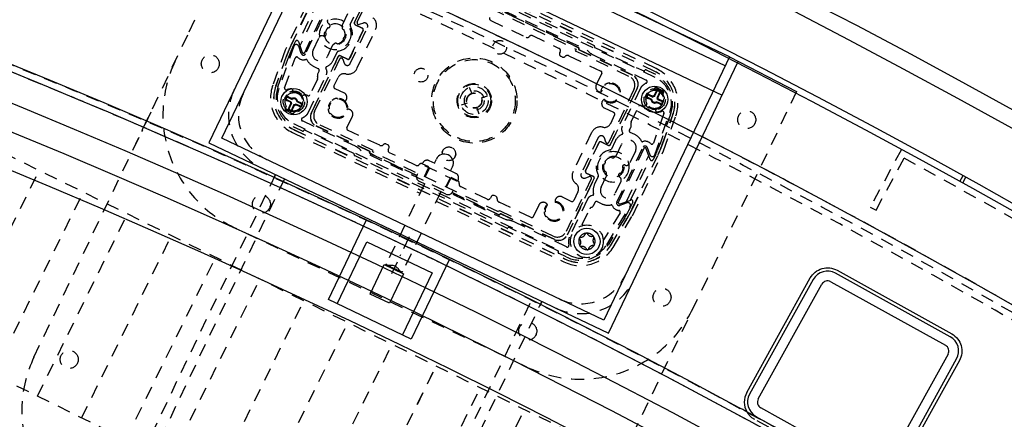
# Model space of a CAD drawing. Extents: x -7591 to -2491, y 6498 to 10061.
# Tile 98 of 125: x -4322 to -4022, y 9029 to 9151. Entities that reach past the tile are written whole.
import ezdxf

# ---------------------------------------------------------------- set-up
doc = ezdxf.new("R2010")
doc.units = 0
doc.header["$MEASUREMENT"] = 0
doc.linetypes.add('DASHDOT', pattern=[8.5, 4, -2, 0.5, -2])
doc.linetypes.add('HIDDEN', pattern=[7, 4, -3])
doc.layers.get('0').update_dxf_attribs({"linetype": 'CONTINUOUS'})
doc.layers.add('LE_HIDDEN', color=7, linetype='CONTINUOUS')
doc.layers.add('LE_MIDDLE', color=7, linetype='CONTINUOUS')

msp = doc.modelspace()

# ---------------------------------------------------------------- linework, layer by layer
for p, q in [((-4225.11, 9196.18), (-4264.68, 9113.23)), ((-4260.68, 9114.65), (-4222.36, 9194.98)), ((-4105.93, 9139.44), (-4222.36, 9194.98)), ((-4107.22, 9136.73), (-4223.65, 9192.27)), ((-4230.02, 9185.89), (-4108.17, 9127.77)), ((-4105.93, 9139.44), (-4144.24, 9059.11)), ((-4142.83, 9055.11), (-4103.26, 9138.06)), ((-4105.93, 9139.44), (-4085.49, 9128.87)), ((-4144.24, 9059.11), (-4260.68, 9114.65)), ((-4264.68, 9113.23), (-4142.83, 9055.11)), ((-4228.23, 9065.38), (-4216.6, 9089.75)), ((-4225.52, 9064.08), (-4216.48, 9083.04)), ((-4216.48, 9083.04), (-4196.62, 9073.57)), ((-4211.21, 9076.09), (-4205.34, 9073.29)), ((-4205.34, 9073.29), (-4209.64, 9064.27)), ((-4196.62, 9073.57), (-4205.66, 9054.61)), ((-4038.59, 9054.07), (-4073.57, 9073.47)), ((-4080.37, 9071.52), (-4099.76, 9036.53)), ((-4097.14, 9035.08), (-4077.75, 9070.06)), ((-4075.03, 9070.84), (-4040.04, 9051.45)), ((-4039.26, 9048.73), (-4058.66, 9013.75)), ((-4056.03, 9012.29), (-4036.64, 9047.28)), ((-4097.82, 9029.73), (-4062.83, 9010.34)), ((-4061.38, 9012.97), (-4096.36, 9032.36))]:
    msp.add_line(p, q)
for points in [[(-3319.19, 8334.81, 0.111006), (-4057.65, 9007.3, 0.000315), (-4060.15, 9008.72, 0.005079), (-4100.61, 9031.15, 0.000315), (-4103.13, 9032.51, 0.252871), (-6267.97, 9031.15, 0.005079), (-6308.43, 9008.72, 0.111325), (-7049.39, 8334.81)], [(-4100.64, 9037.02), (-4081.25, 9072, -0.414214), (-4073.09, 9074.34)], [(-4073.09, 9074.34), (-4038.11, 9054.95, -0.414214), (-4035.77, 9046.79)], [(-4035.77, 9046.79), (-4055.16, 9011.81, -0.261088), (-4060.15, 9008.72)]]:
    msp.add_lwpolyline(points, format="xyb")
for points in [[(-4191.33, 9077.69), (-4202.95, 9053.32), (-4228.23, 9065.38)], [(-4209.64, 9064.27), (-4215.51, 9067.07), (-4211.21, 9076.09)]]:
    msp.add_lwpolyline(points)
for centre in [(-4238.74, 9125.79), (-4128.72, 9126.49), (-4149.39, 9083.17)]:
    msp.add_circle(centre, 4)
for centre, radius, start, end in [((-5184.29, 7028.43), 2396.87, 31.73211, 148.26789), ((-5184.29, 7028.43), 2391.87, 31.73211, 148.26789), ((-5184.29, 7028.43), 2372, 31.75, 148.25), ((-5184.29, 7028.43), 2370, 31.79835, 148.20165), ((-5184.29, 7028.43), 2345, 32.74999, 147.24999), ((-5184.29, 7028.43), 2266.16, 35.00882, 144.99118), ((-5184.29, 7028.43), 2258.06, 35.00886, 144.99114), ((-5184.29, 7028.43), 2247.11, 35.0089, 144.9911), ((-5184.29, 7028.43), 2275, 55.74999, 71.74999), ((-5184.29, 7028.43), 2120, 50.74999, 89.99999), ((-4076, 9069.09), 5, 61, 151), ((-4076, 9069.09), 2, 61, 151), ((-5184.29, 7028.43), 2040, 31.79835, 148.20165), ((-4041.01, 9049.7), 5, -29, 61), ((-4041.01, 9049.7), 2, -29, 61), ((-4095.39, 9034.11), 6, 151, -150.4697), ((-4095.39, 9034.11), 5, 151, -119), ((-4095.39, 9034.11), 2, 151, -119)]:
    msp.add_arc(centre, radius, start, end)
at = {"layer": 'LE_HIDDEN', "color": 1, "linetype": 'HIDDEN'}
for p, q in [((-4270.67, 9147.11), (-4243.44, 9204.21)), ((-4128.67, 9135), (-4211.5, 9174.5)), ((-4128.66, 9135.03), (-4211.48, 9174.54)), ((-4128.25, 9135.88), (-4211.08, 9175.38)), ((-4128.54, 9133.17), (-4213, 9173.45)), ((-4212.11, 9167.1), (-4220.29, 9149.95)), ((-4219.42, 9150.04), (-4211.76, 9166.1)), ((-4193.67, 9165.12), (-4147.19, 9142.94)), ((-4193.67, 9165.12), (-4147.19, 9142.94)), ((-4022.26, 8959.73), (-4437.51, 9164.51)), ((-4022.26, 8959.73), (-4437.51, 9164.51)), ((-4193.49, 9162.59), (-4149.26, 9141.5)), ((-4231.96, 9159.14), (-4239.73, 9142.85)), ((-4231.93, 9159.12), (-4239.69, 9142.84)), ((-4151.89, 9142.25), (-4191.25, 9161.02)), ((-4191.24, 9160.99), (-4151.92, 9142.24)), ((-4191.07, 9160.11), (-4152.71, 9141.81)), ((-4231.35, 9156.54), (-4237.32, 9144.02)), ((-4230.2, 9156.94), (-4236.91, 9142.86)), ((-4235.46, 9140.8), (-4227.68, 9157.11)), ((-4235.46, 9140.8), (-4227.68, 9157.11)), ((-4227.22, 9157.16), (-4235.2, 9140.41)), ((-4222.4, 9152.62), (-4223.96, 9149.34)), ((-4221.54, 9149.31), (-4220.42, 9151.67)), ((-4220.28, 9149.94), (-4219.53, 9151.52)), ((-4217.55, 9149.8), (-4218.8, 9149.35)), ((-4178.71, 9150.61), (-4167.88, 9145.44)), ((-4318.03, 9047.83), (-4270.67, 9147.11)), ((-4221.75, 9139.01), (-4217.66, 9147.58)), ((-4217.64, 9147.58), (-4221.73, 9139)), ((-4221.55, 9137.44), (-4216.31, 9148.42)), ((-4217.89, 9148.25), (-4220.06, 9149.28)), ((-4220.05, 9149.29), (-4217.89, 9148.26)), ((-4219.52, 9135.9), (-4213.84, 9147.81)), ((-4239.05, 9142.56), (-4238.28, 9144.17)), ((-4239.05, 9142.56), (-4238.28, 9144.17)), ((-4237.36, 9144.13), (-4236.2, 9140.84)), ((-4237.36, 9144.13), (-4236.2, 9140.84)), ((-4232.89, 9141.55), (-4231.06, 9145.37)), ((-4166, 9145.94), (-4157.86, 9142.05)), ((-4238.79, 9142.7), (-4243.35, 9129.81)), ((-4239.69, 9142.84), (-4239.73, 9142.85)), ((-4236.49, 9140.48), (-4237.28, 9142.7)), ((-4227.08, 9142.8), (-4228.64, 9139.53)), ((-4226.66, 9138.58), (-4225.53, 9140.94)), ((-4157.51, 9141.05), (-4157.7, 9140.66)), ((-4152.71, 9141.81), (-4152.93, 9141.36)), ((-4152.93, 9141.36), (-4136.46, 9133.5)), ((-4151.83, 9141.98), (-4151.87, 9141.89)), ((-4151.84, 9141.9), (-4151.8, 9141.99)), ((-4151.78, 9141.62), (-4135.47, 9133.84)), ((-4135.46, 9133.86), (-4151.75, 9141.63)), ((-4146.95, 9142.28), (-4132.06, 9135.17)), ((-4146.95, 9142.28), (-4132.06, 9135.17)), ((-4241.11, 9139.55), (-4244.31, 9130.52)), ((-4241.08, 9139.54), (-4244.27, 9130.51)), ((-4243.61, 9130.28), (-4240.42, 9139.31)), ((-4243.61, 9130.28), (-4240.42, 9139.31)), ((-4241.57, 9130.06), (-4238.36, 9139.11)), ((-4225.25, 9139.57), (-4233.42, 9122.42)), ((-4232.42, 9122.77), (-4224.76, 9138.83)), ((-4225.99, 9137.98), (-4226.41, 9137.08)), ((-4225.99, 9137.98), (-4225.23, 9139.56)), ((-4224.58, 9139.81), (-4222.41, 9138.77)), ((-4222.42, 9138.76), (-4224.58, 9139.79)), ((-4223.84, 9138.79), (-4223.4, 9137.53)), ((-4157.34, 9139.66), (-4156.89, 9139.44)), ((-4154.88, 9139.8), (-4145.1, 9135.13)), ((-4147.51, 9140.11), (-4131.29, 9132.37)), ((-4233.41, 9122.41), (-4226.41, 9137.08)), ((-4232.68, 9136.52), (-4231.28, 9135.86)), ((-4231.05, 9135.19), (-4231.51, 9134.22)), ((-4228.78, 9135.54), (-4228.98, 9136.1)), ((-4131.73, 9135.29), (-4131.68, 9135.38)), ((-4131.73, 9135.29), (-4131.68, 9135.38)), ((-4131.35, 9135.5), (-4128.97, 9134.37)), ((-4131.35, 9135.5), (-4128.97, 9134.37)), ((-4234.38, 9122.4), (-4228.85, 9133.99)), ((-4231.58, 9132.68), (-4233.87, 9127.88)), ((-4226.53, 9130.49), (-4225.24, 9133.2)), ((-4144.86, 9134.47), (-4146.55, 9130.92)), ((-4238.98, 9128.77), (-4238.99, 9128.95)), ((-4238.98, 9128.77), (-4238.99, 9128.95)), ((-4226.29, 9129.82), (-4223.43, 9128.45)), ((-4184.52, 9128.36), (-4185.15, 9130.15)), ((-4145.34, 9128.78), (-4145.2, 9128.77)), ((-4143.77, 9130.72), (-4143.87, 9131.01)), ((-4135.04, 9129.51), (-4142.7, 9113.45)), ((-4142.46, 9131.52), (-4142.35, 9131.22)), ((-4142.22, 9112.71), (-4134.04, 9129.86)), ((-4134.06, 9129.87), (-4141.06, 9115.2)), ((-4139.93, 9130.07), (-4139.64, 9130.17)), ((-4139.14, 9128.76), (-4139.43, 9128.65)), ((-4133.09, 9129.88), (-4138.62, 9118.29)), ((-4129.08, 9129.22), (-4128.78, 9129.85)), ((-4129.08, 9129.22), (-4128.84, 9129.74)), ((-4128.87, 9127.58), (-4127.93, 9129.55)), ((-4128.74, 9127.39), (-4127.75, 9129.46)), ((-4128.12, 9130.08), (-4126.31, 9129.22)), ((-4127.03, 9129.12), (-4128.01, 9127.05)), ((-4126.85, 9129.03), (-4127.78, 9127.07)), ((-4085.49, 9128.87), (-4112.72, 9071.77)), ((-4239.83, 9125.64), (-4240.94, 9126.17)), ((-4239.64, 9125.77), (-4240.86, 9126.35)), ((-4240.51, 9127.08), (-4239.3, 9126.5)), ((-4240.43, 9127.26), (-4239.32, 9126.73)), ((-4239.83, 9125.64), (-4239.64, 9125.77)), ((-4239.32, 9126.73), (-4239.3, 9126.5)), ((-4237.65, 9125.93), (-4237.84, 9125.8)), ((-4237.84, 9125.8), (-4236.63, 9125.22)), ((-4237.65, 9125.93), (-4236.54, 9125.4)), ((-4236.13, 9127.59), (-4236.28, 9127.48)), ((-4236.13, 9127.59), (-4236.28, 9127.48)), ((-4226.88, 9126.05), (-4226.98, 9126.34)), ((-4225.57, 9126.84), (-4225.46, 9126.55)), ((-4223.12, 9125.93), (-4223.02, 9126.03)), ((-4181.52, 9126.92), (-4179.73, 9127.56)), ((-4144.34, 9126.35), (-4144.45, 9126.25)), ((-4141.9, 9125.44), (-4142, 9125.73)), ((-4140.59, 9126.23), (-4140.48, 9125.94)), ((-4129.81, 9126.35), (-4130.92, 9126.88)), ((-4129.62, 9126.48), (-4130.84, 9127.06)), ((-4130.49, 9127.78), (-4129.28, 9127.2)), ((-4130.4, 9127.96), (-4129.3, 9127.43)), ((-4129.81, 9126.35), (-4129.62, 9126.48)), ((-4129.3, 9127.43), (-4129.28, 9127.2)), ((-4128.87, 9127.58), (-4128.74, 9127.39)), ((-4126.95, 9125.21), (-4128.17, 9125.78)), ((-4128.15, 9125.55), (-4128.17, 9125.78)), ((-4127.78, 9127.07), (-4128.01, 9127.05)), ((-4127.63, 9126.64), (-4127.82, 9126.51)), ((-4127.82, 9126.51), (-4126.61, 9125.93)), ((-4127.63, 9126.64), (-4126.52, 9126.11)), ((-4126.08, 9128.55), (-4126.38, 9127.93)), ((-4126.13, 9128.45), (-4126.38, 9127.93)), ((-4241.39, 9123.73), (-4241.09, 9124.35)), ((-4241.34, 9123.83), (-4241.09, 9124.35)), ((-4239.35, 9122.2), (-4241.15, 9123.06)), ((-4240.62, 9123.25), (-4239.68, 9125.21)), ((-4240.44, 9123.16), (-4239.45, 9125.23)), ((-4238.73, 9124.89), (-4239.72, 9122.82)), ((-4239.68, 9125.21), (-4239.45, 9125.23)), ((-4238.6, 9124.7), (-4239.54, 9122.73)), ((-4238.6, 9124.7), (-4238.73, 9124.89)), ((-4238.38, 9123.06), (-4238.68, 9122.43)), ((-4238.38, 9123.06), (-4238.63, 9122.54)), ((-4238.17, 9124.85), (-4238.19, 9125.08)), ((-4236.97, 9124.5), (-4238.19, 9125.08)), ((-4237.06, 9124.32), (-4238.17, 9124.85)), ((-4228.32, 9123.52), (-4228.03, 9123.63)), ((-4222.12, 9123.5), (-4222.27, 9123.51)), ((-4185.95, 9125.36), (-4187.74, 9124.72)), ((-4182.95, 9123.93), (-4182.31, 9122.13)), ((-4141.17, 9122.46), (-4144.04, 9123.83)), ((-4135.89, 9119.6), (-4133.6, 9124.4)), ((-4131.34, 9124.69), (-4131.19, 9124.8)), ((-4131.34, 9124.69), (-4131.19, 9124.8)), ((-4128.49, 9123.51), (-4128.47, 9123.33)), ((-4128.49, 9123.51), (-4128.47, 9123.33)), ((-4127.04, 9125.02), (-4128.15, 9125.55)), ((-4219.95, 9112.17), (-4236.17, 9119.91)), ((-4227.53, 9122.21), (-4227.82, 9122.11)), ((-4225.01, 9120.77), (-4225.11, 9121.06)), ((-4223.7, 9121.56), (-4223.59, 9121.27)), ((-4222.6, 9117.81), (-4220.91, 9121.36)), ((-4140.94, 9121.79), (-4142.23, 9119.08)), ((-4125.9, 9122.22), (-4129.1, 9113.17)), ((-4128.68, 9109.58), (-4124.11, 9122.47)), ((-4123.85, 9122), (-4127.05, 9112.97)), ((-4123.85, 9122), (-4127.05, 9112.97)), ((-4126.39, 9112.74), (-4123.19, 9121.77)), ((-4126.36, 9112.73), (-4123.16, 9121.76)), ((-4126.05, 9110.79), (-4122.27, 9121.44)), ((-4238.92, 9119.11), (-4154.46, 9078.83)), ((-4238.81, 9117.25), (-4155.98, 9077.74)), ((-4238.79, 9117.28), (-4155.97, 9077.78)), ((-4236.12, 9116.78), (-4238.49, 9117.91)), ((-4236.12, 9116.78), (-4238.49, 9117.91)), ((-4235.74, 9116.99), (-4235.78, 9116.9)), ((-4235.74, 9116.99), (-4235.78, 9116.9)), ((-4220.51, 9110), (-4235.41, 9117.11)), ((-4220.51, 9110), (-4235.41, 9117.11)), ((-4232.01, 9118.42), (-4215.72, 9110.65)), ((-4215.69, 9110.66), (-4232, 9118.44)), ((-4214.54, 9110.92), (-4231.01, 9118.78)), ((-4212.58, 9112.48), (-4222.37, 9117.15)), ((-4138.69, 9116.75), (-4138.48, 9116.18)), ((-4136.42, 9117.09), (-4135.96, 9118.06)), ((-4239.21, 9116.4), (-4200.28, 9097.83)), ((-4147.95, 9116.38), (-4153.63, 9104.47)), ((-4145.91, 9114.84), (-4151.15, 9103.86)), ((-4143.62, 9113.49), (-4144.07, 9114.75)), ((-4142.23, 9112.72), (-4141.48, 9114.3)), ((-4140.81, 9113.7), (-4141.93, 9111.34)), ((-4141.48, 9114.3), (-4141.06, 9115.2)), ((-4134.79, 9115.76), (-4136.18, 9116.42)), ((-4173.98, 9089.69), (-4218.2, 9110.78)), ((-4214.75, 9110.47), (-4214.54, 9110.92)), ((-4210.12, 9112.62), (-4210.57, 9112.84)), ((-4209.96, 9111.23), (-4209.77, 9111.62)), ((-4149.82, 9104.7), (-4145.73, 9113.28)), ((-4145.72, 9113.27), (-4149.81, 9104.7)), ((-4145.05, 9113.52), (-4142.88, 9112.49)), ((-4142.89, 9112.47), (-4145.05, 9113.51)), ((-4140.38, 9109.48), (-4138.82, 9112.75)), ((-4140.25, 9095.12), (-4132.26, 9111.87)), ((-4132.01, 9111.48), (-4139.79, 9095.17)), ((-4132.01, 9111.48), (-4139.79, 9095.17)), ((-4134.58, 9110.73), (-4136.4, 9106.91)), ((-4130.11, 9108.15), (-4131.27, 9111.44)), ((-4130.11, 9108.15), (-4131.27, 9111.44)), ((-4130.97, 9111.8), (-4130.19, 9109.58)), ((-4053.42, 9111.22), (-4062.97, 9093.65)), ((-4049.68, 8904.13), (-4464.93, 9108.91)), ((-4049.68, 8904.13), (-4464.93, 9108.91)), ((-4173.79, 9087.16), (-4220.28, 9109.34)), ((-4173.79, 9087.16), (-4220.28, 9109.34)), ((-4215.62, 9110.38), (-4215.67, 9110.29)), ((-4215.64, 9110.3), (-4215.59, 9110.39)), ((-4215.57, 9110.03), (-4201.29, 9103.22)), ((-4201.28, 9103.24), (-4215.54, 9110.04)), ((-4176.39, 9092.17), (-4214.75, 9110.47)), ((-4201.46, 9106.34), (-4209.6, 9110.23)), ((-4189.36, 9103.89), (-4197.48, 9107.77)), ((-4195.9, 9107.02), (-4195.3, 9108.28)), ((-4137.27, 9095.34), (-4130.55, 9109.42)), ((-4136.11, 9095.74), (-4130.14, 9108.26)), ((-4135.54, 9093.16), (-4127.77, 9109.44)), ((-4135.51, 9093.14), (-4127.74, 9109.43)), ((-4128.41, 9109.72), (-4129.18, 9108.11)), ((-4128.41, 9109.72), (-4129.18, 9108.11)), ((-4127.77, 9109.44), (-4127.74, 9109.43)), ((-4061.21, 9092.69), (-4052.62, 9108.51)), ((-4343.85, 9049.2), (-4316.43, 9104.8)), ((-4343.85, 9049.2), (-4316.43, 9104.8)), ((-4188.86, 9101.44), (-4199.7, 9106.61)), ((-4199.59, 9106.84), (-4199.48, 9107.06)), ((-4197.56, 9105.87), (-4199.59, 9106.84)), ((-4198.96, 9102.94), (-4197.67, 9105.64)), ((-4197.44, 9105.53), (-4198.73, 9102.83)), ((-4190.94, 9104.65), (-4190.33, 9105.91)), ((-4245.01, 9102.19), (-4244.37, 9103.54)), ((-4201.2, 9103.45), (-4200.99, 9103.9)), ((-4191.12, 9102.52), (-4192.41, 9099.81)), ((-4192.18, 9099.7), (-4190.89, 9102.41)), ((-4188.76, 9101.67), (-4190.78, 9102.63)), ((-4188.76, 9101.67), (-4188.65, 9101.9)), ((-4148.05, 9102.24), (-4155.71, 9086.18)), ((-4155.35, 9085.18), (-4147.17, 9102.33)), ((-4149.92, 9102.48), (-4148.66, 9102.93)), ((-4147.41, 9102.99), (-4149.58, 9104.02)), ((-4149.57, 9104.03), (-4147.41, 9103)), ((-4147.94, 9100.76), (-4147.18, 9102.34)), ((-4145.93, 9102.97), (-4147.05, 9100.61)), ((-4145.06, 9099.66), (-4143.5, 9102.94)), ((-4035.65, 9101.47), (-4034.68, 9103.22)), ((-4034.78, 9100.99), (-4033.81, 9102.74)), ((-4198.92, 9100.7), (-4210.52, 9076.36)), ((-4192.37, 9097.58), (-4200.49, 9101.45)), ((-4190.37, 9098.28), (-4190.16, 9098.74)), ((-4179.82, 9096.02), (-4187.96, 9099.9)), ((-4148.38, 9099.86), (-4155.37, 9085.19)), ((-4148.38, 9099.86), (-4147.94, 9100.76)), ((-4139, 9101.46), (-4140.82, 9097.64)), ((-4330.4, 9042.56), (-4302.98, 9098.17)), ((-4330.4, 9042.56), (-4302.98, 9098.17)), ((-4193.95, 9098.33), (-4205.56, 9073.99)), ((-4190.5, 9098.07), (-4176.22, 9091.26)), ((-4176.23, 9091.29), (-4190.49, 9098.09)), ((-4178.63, 9096.77), (-4178.82, 9096.37)), ((-4177.18, 9096.91), (-4177.63, 9097.12)), ((-4156.96, 9096.75), (-4154.09, 9095.38)), ((-4149.24, 9096.02), (-4154.77, 9084.42)), ((-4152.13, 9098.32), (-4153.42, 9095.62)), ((-4147.52, 9097.24), (-4148.08, 9097.05)), ((-4139.29, 9094.62), (-4136.01, 9095.78)), ((-4139.29, 9094.62), (-4136.01, 9095.78)), ((-4195.32, 9095.46), (-4156.39, 9076.9)), ((-4166.41, 9090.46), (-4176.19, 9095.12)), ((-4164.05, 9094.24), (-4165.74, 9090.69)), ((-4161.53, 9094.54), (-4161.63, 9094.64)), ((-4159.09, 9095.54), (-4159.11, 9095.4)), ((-4157.16, 9093.97), (-4156.86, 9094.07)), ((-4156.36, 9092.65), (-4156.65, 9092.55)), ((-4150.83, 9088.28), (-4148.54, 9093.07)), ((-4147.39, 9094.1), (-4146.92, 9095.07)), ((-4146.26, 9095.3), (-4144.86, 9094.64)), ((-4143.35, 9082.13), (-4136.33, 9093.63)), ((-4137.16, 9094.95), (-4139.38, 9094.16)), ((-4135.39, 9095.1), (-4136.16, 9093.48)), ((-4135.39, 9095.1), (-4136.16, 9093.48)), ((-4135.54, 9093.16), (-4135.51, 9093.14)), ((-4062.97, 9093.65), (-4061.21, 9092.69)), ((-4316.95, 9035.93), (-4289.53, 9091.54)), ((-4316.95, 9035.93), (-4289.53, 9091.54)), ((-4176.18, 9092.62), (-4176.39, 9092.17)), ((-4159.7, 9084.77), (-4176.18, 9092.62)), ((-4175.92, 9091.47), (-4175.96, 9091.38)), ((-4175.95, 9091.35), (-4175.91, 9091.44)), ((-4159.34, 9083.79), (-4175.65, 9091.57)), ((-4175.64, 9091.54), (-4159.35, 9083.77)), ((-4162.44, 9092.09), (-4162.14, 9092.2)), ((-4161.64, 9090.78), (-4161.94, 9090.68)), ((-4159.12, 9089.34), (-4159.22, 9089.63)), ((-4157.81, 9090.13), (-4157.7, 9089.84)), ((-4139.27, 9091.85), (-4144.29, 9083.66)), ((-4137.83, 9090.38), (-4142.83, 9082.21)), ((-4137.83, 9090.38), (-4142.83, 9082.21)), ((-4142.24, 9081.84), (-4137.23, 9090.01)), ((-4142.21, 9081.82), (-4137.2, 9089.99)), ((-4167.68, 9044.81), (-4257.04, 9087.43)), ((-4158.23, 9080.3), (-4173.13, 9087.4)), ((-4158.23, 9080.3), (-4173.13, 9087.4)), ((-4155.57, 9081.46), (-4171.79, 9089.2)), ((-4303.5, 9029.29), (-4276.07, 9084.9)), ((-4303.5, 9029.29), (-4276.07, 9084.9)), ((-4290.04, 9022.66), (-4262.62, 9078.27)), ((-4290.04, 9022.66), (-4262.62, 9078.27)), ((-4158.16, 9079.87), (-4158.12, 9079.96)), ((-4158.16, 9079.87), (-4158.12, 9079.96)), ((-4155.67, 9078.41), (-4158.04, 9079.54)), ((-4155.67, 9078.41), (-4158.04, 9079.54)), ((-4209.23, 9075.38), (-4210.37, 9075.92)), ((-4206.61, 9074.42), (-4206.89, 9074.77)), ((-4276.59, 9016.03), (-4249.17, 9071.63)), ((-4276.59, 9016.03), (-4249.17, 9071.63)), ((-4206, 9073.84), (-4207.13, 9074.38)), ((-4206, 9073.84), (-4207.13, 9074.38)), ((-4263.14, 9009.39), (-4235.71, 9065)), ((-4263.14, 9009.39), (-4235.71, 9065)), ((-4163.14, 9064.8), (-4163.78, 9063.44)), ((-4163.14, 9064.8), (-4163.78, 9063.44)), ((-4249.68, 9002.76), (-4222.26, 9058.36)), ((-4249.68, 9002.76), (-4222.26, 9058.36)), ((-4236.23, 8996.12), (-4208.81, 9051.73)), ((-4236.23, 8996.12), (-4208.81, 9051.73)), ((-4222.78, 8989.49), (-4195.36, 9045.1)), ((-4222.78, 8989.49), (-4195.35, 9045.1)), ((-4209.32, 8982.85), (-4181.9, 9038.46)), ((-4209.32, 8982.85), (-4181.9, 9038.46)), ((-4195.87, 8976.22), (-4168.45, 9031.83)), ((-4195.87, 8976.22), (-4168.45, 9031.83))]:
    msp.add_line(p, q, dxfattribs=at)
for points in [[(-5182.29, 9290.46), (-5182.29, 9371.43, -0.254675), (-3214.82, 8297.61), (-3480.59, 8126.66, 0.078205), (-3900.25, 8596.86), (-3840.14, 8670.42, 0.172955), (-5182.29, 9150.43), (-5182.29, 9191.4), (-5164.29, 9191.4), (-5164.29, 9193.4), (-5184.29, 9193.43), (-5204.29, 9193.4), (-5204.29, 9191.4), (-5186.29, 9191.4), (-5186.29, 9150.43, 0.172955), (-6528.44, 8670.42)], [(-4521.66, 9044.32), (-4473.12, 9191.52, -0.069816), (-3905.26, 8912.26, -0.000549), (-3901.13, 8909.45), (-3988.37, 8781.33)], [(-4473.12, 9191.52, -0.069816), (-3905.26, 8912.26, -0.000549), (-3901.13, 8909.45)], [(-4223.5, 9147.77, -0.519123), (-4224.01, 9148.6, -0.191583), (-4223.96, 9149.34)], [(-4241.11, 9139.55, -0.01393), (-4240.69, 9140.63, -0.006687), (-4239.73, 9142.85)], [(-4240.42, 9139.31, -0.01393), (-4240.01, 9140.35, -0.006695), (-4239.05, 9142.56)], [(-4227.08, 9142.8, -0.191583), (-4226.54, 9143.31, -0.519123), (-4225.57, 9143.43)], [(-4133.09, 9129.88, -0.08392), (-4132.7, 9130.43, -0.079373), (-4131.28, 9131.47)], [(-4234.38, 9122.4, -0.08392), (-4234.76, 9121.85, -0.079373), (-4236.19, 9120.81)], [(-4127.05, 9112.97, -0.01393), (-4127.45, 9111.94, -0.006695), (-4128.41, 9109.72)], [(-4126.36, 9112.73, -0.01393), (-4126.77, 9111.65, -0.006687), (-4127.74, 9109.43)], [(-4140.38, 9109.48, -0.191583), (-4140.93, 9108.97, -0.519123), (-4141.9, 9108.85)], [(-4143.97, 9104.51, -0.519123), (-4143.45, 9103.68, -0.191583), (-4143.5, 9102.94)], [(-4136.16, 9093.48, -0.006695), (-4137.27, 9091.34, -0.01393), (-4137.83, 9090.38)], [(-4135.51, 9093.14, -0.006687), (-4136.63, 9090.99, -0.01393), (-4137.2, 9089.99)], [(-4154.87, 9082.02, -0.079373), (-4154.95, 9083.78, -0.08392), (-4154.77, 9084.42)], [(-4112.72, 9071.77), (-4160.08, 8972.49, -0.414214), (-4210.74, 8954.55)], [(-4063.32, 9009.47), (-4098.3, 9028.86, -0.138182), (-4100.61, 9031.15)]]:
    msp.add_lwpolyline(points, format="xyb", dxfattribs=at)
for points in [[(-4226.06, 9170.95), (-4231.96, 9161.31), (-4241.42, 9141.49), (-4245.19, 9130.84)], [(-4151.92, 9142.24), (-4151.91, 9142.24), (-4151.9, 9142.23), (-4151.88, 9142.22), (-4151.87, 9142.21), (-4151.86, 9142.2), (-4151.85, 9142.18), (-4151.84, 9142.17), (-4151.83, 9142.16), (-4151.83, 9142.14), (-4151.82, 9142.13), (-4151.82, 9142.11), (-4151.81, 9142.1), (-4151.81, 9142.08), (-4151.81, 9142.07), (-4151.81, 9142.05), (-4151.81, 9142.04), (-4151.81, 9142.02), (-4151.82, 9142.01), (-4151.82, 9141.99), (-4151.83, 9141.98)], [(-4151.8, 9141.99), (-4151.79, 9142), (-4151.79, 9142.02), (-4151.79, 9142.03), (-4151.78, 9142.05), (-4151.78, 9142.06), (-4151.78, 9142.08), (-4151.78, 9142.09), (-4151.78, 9142.11), (-4151.79, 9142.12), (-4151.79, 9142.14), (-4151.8, 9142.15), (-4151.8, 9142.17), (-4151.81, 9142.18), (-4151.82, 9142.19), (-4151.83, 9142.21), (-4151.84, 9142.22), (-4151.85, 9142.23), (-4151.87, 9142.24), (-4151.88, 9142.25), (-4151.89, 9142.25)], [(-4151.87, 9141.89), (-4151.88, 9141.87), (-4151.88, 9141.86), (-4151.89, 9141.84), (-4151.89, 9141.83), (-4151.89, 9141.81), (-4151.89, 9141.79), (-4151.89, 9141.78), (-4151.89, 9141.76), (-4151.88, 9141.75), (-4151.88, 9141.73), (-4151.87, 9141.72), (-4151.87, 9141.7), (-4151.86, 9141.69), (-4151.85, 9141.68), (-4151.84, 9141.67), (-4151.83, 9141.65), (-4151.82, 9141.64), (-4151.81, 9141.64), (-4151.79, 9141.63), (-4151.78, 9141.62)], [(-4151.75, 9141.63), (-4151.76, 9141.64), (-4151.78, 9141.65), (-4151.79, 9141.65), (-4151.8, 9141.67), (-4151.81, 9141.68), (-4151.82, 9141.69), (-4151.83, 9141.7), (-4151.84, 9141.71), (-4151.85, 9141.73), (-4151.85, 9141.74), (-4151.86, 9141.76), (-4151.86, 9141.77), (-4151.86, 9141.79), (-4151.86, 9141.8), (-4151.86, 9141.82), (-4151.86, 9141.84), (-4151.86, 9141.85), (-4151.85, 9141.87), (-4151.85, 9141.88), (-4151.84, 9141.9)], [(-4215.72, 9110.65), (-4215.7, 9110.64), (-4215.69, 9110.64), (-4215.68, 9110.63), (-4215.67, 9110.62), (-4215.65, 9110.6), (-4215.64, 9110.59), (-4215.64, 9110.58), (-4215.63, 9110.57), (-4215.62, 9110.55), (-4215.61, 9110.54), (-4215.61, 9110.52), (-4215.61, 9110.51), (-4215.6, 9110.49), (-4215.6, 9110.48), (-4215.6, 9110.46), (-4215.6, 9110.44), (-4215.61, 9110.43), (-4215.61, 9110.41), (-4215.62, 9110.4), (-4215.62, 9110.38)], [(-4215.59, 9110.39), (-4215.59, 9110.41), (-4215.58, 9110.42), (-4215.58, 9110.44), (-4215.58, 9110.45), (-4215.57, 9110.47), (-4215.57, 9110.49), (-4215.58, 9110.5), (-4215.58, 9110.52), (-4215.58, 9110.53), (-4215.59, 9110.55), (-4215.59, 9110.56), (-4215.6, 9110.58), (-4215.61, 9110.59), (-4215.62, 9110.6), (-4215.63, 9110.61), (-4215.64, 9110.63), (-4215.65, 9110.64), (-4215.66, 9110.65), (-4215.67, 9110.65), (-4215.69, 9110.66)], [(-4141.41, 9081.33), (-4135.5, 9090.97), (-4126.05, 9110.79)], [(-4215.67, 9110.29), (-4215.67, 9110.28), (-4215.68, 9110.26), (-4215.68, 9110.25), (-4215.68, 9110.23), (-4215.68, 9110.22), (-4215.68, 9110.2), (-4215.68, 9110.19), (-4215.68, 9110.17), (-4215.68, 9110.16), (-4215.67, 9110.14), (-4215.67, 9110.13), (-4215.66, 9110.11), (-4215.65, 9110.1), (-4215.64, 9110.09), (-4215.63, 9110.07), (-4215.62, 9110.06), (-4215.61, 9110.05), (-4215.6, 9110.04), (-4215.59, 9110.03), (-4215.57, 9110.03)], [(-4215.54, 9110.04), (-4215.56, 9110.04), (-4215.57, 9110.05), (-4215.58, 9110.06), (-4215.59, 9110.07), (-4215.6, 9110.08), (-4215.61, 9110.1), (-4215.62, 9110.11), (-4215.63, 9110.12), (-4215.64, 9110.14), (-4215.64, 9110.15), (-4215.65, 9110.17), (-4215.65, 9110.18), (-4215.65, 9110.2), (-4215.66, 9110.21), (-4215.66, 9110.23), (-4215.65, 9110.24), (-4215.65, 9110.26), (-4215.65, 9110.27), (-4215.64, 9110.29), (-4215.64, 9110.3)], [(-4191.66, 9109.53), (-4192.17, 9109.71), (-4192.7, 9109.79), (-4193.23, 9109.77), (-4193.75, 9109.65), (-4194.24, 9109.43), (-4194.67, 9109.12), (-4195.02, 9108.73), (-4195.3, 9108.28)], [(-4190.33, 9105.91), (-4190.16, 9106.41), (-4190.08, 9106.93), (-4190.11, 9107.46), (-4190.24, 9107.98), (-4190.47, 9108.46), (-4190.8, 9108.89), (-4191.19, 9109.24), (-4191.66, 9109.53)], [(-4244.37, 9103.54), (-4287.42, 9013.28), (-4206.19, 8974.54), (-4163.14, 9064.8)], [(-4241.66, 9102.25), (-4283.42, 9014.7), (-4207.6, 8978.54), (-4165.84, 9066.09)], [(-4175.96, 9091.38), (-4175.97, 9091.37), (-4175.98, 9091.35), (-4175.99, 9091.34), (-4176, 9091.33), (-4176.01, 9091.32), (-4176.02, 9091.31), (-4176.03, 9091.3), (-4176.05, 9091.29), (-4176.06, 9091.28), (-4176.08, 9091.28), (-4176.09, 9091.27), (-4176.11, 9091.27), (-4176.12, 9091.27), (-4176.14, 9091.27), (-4176.15, 9091.27), (-4176.17, 9091.27), (-4176.18, 9091.27), (-4176.2, 9091.27), (-4176.21, 9091.28), (-4176.23, 9091.29)], [(-4176.22, 9091.26), (-4176.2, 9091.25), (-4176.19, 9091.25), (-4176.17, 9091.24), (-4176.16, 9091.24), (-4176.14, 9091.24), (-4176.13, 9091.24), (-4176.11, 9091.24), (-4176.1, 9091.24), (-4176.08, 9091.24), (-4176.07, 9091.25), (-4176.05, 9091.25), (-4176.04, 9091.26), (-4176.02, 9091.27), (-4176.01, 9091.28), (-4176, 9091.29), (-4175.99, 9091.3), (-4175.98, 9091.31), (-4175.97, 9091.32), (-4175.96, 9091.34), (-4175.95, 9091.35)], [(-4175.65, 9091.57), (-4175.67, 9091.57), (-4175.68, 9091.58), (-4175.7, 9091.58), (-4175.71, 9091.58), (-4175.73, 9091.58), (-4175.74, 9091.58), (-4175.76, 9091.58), (-4175.77, 9091.58), (-4175.79, 9091.58), (-4175.81, 9091.57), (-4175.82, 9091.57), (-4175.83, 9091.56), (-4175.85, 9091.55), (-4175.86, 9091.54), (-4175.87, 9091.53), (-4175.88, 9091.52), (-4175.89, 9091.51), (-4175.9, 9091.5), (-4175.91, 9091.48), (-4175.92, 9091.47)], [(-4175.91, 9091.44), (-4175.9, 9091.46), (-4175.89, 9091.47), (-4175.88, 9091.48), (-4175.87, 9091.49), (-4175.86, 9091.5), (-4175.85, 9091.51), (-4175.84, 9091.52), (-4175.82, 9091.53), (-4175.81, 9091.54), (-4175.8, 9091.54), (-4175.78, 9091.55), (-4175.76, 9091.55), (-4175.75, 9091.55), (-4175.73, 9091.56), (-4175.72, 9091.56), (-4175.7, 9091.55), (-4175.69, 9091.55), (-4175.67, 9091.55), (-4175.66, 9091.54), (-4175.64, 9091.54)], [(-4210.37, 9075.93), (-4210.49, 9076.01), (-4210.56, 9076.12), (-4210.56, 9076.24), (-4210.53, 9076.35)], [(-4207.84, 9075.6), (-4208.13, 9075.7), (-4208.44, 9075.77), (-4208.77, 9075.8), (-4209.1, 9075.81), (-4209.42, 9075.81), (-4209.71, 9075.82), (-4209.98, 9075.83), (-4210.2, 9075.87), (-4210.37, 9075.93)], [(-4209.24, 9075.38), (-4209.05, 9075.3), (-4208.77, 9075.19), (-4208.16, 9074.93)], [(-4208.16, 9074.93), (-4207.88, 9074.78), (-4207.61, 9074.64), (-4207.36, 9074.5), (-4207.13, 9074.38)], [(-4208.16, 9074.93), (-4207.88, 9074.78), (-4207.61, 9074.64), (-4207.36, 9074.5), (-4207.13, 9074.38)], [(-4206.61, 9074.42), (-4206.89, 9074.77), (-4207.05, 9074.95), (-4207.22, 9075.14), (-4207.41, 9075.31), (-4207.62, 9075.46), (-4207.84, 9075.6)], [(-4206, 9073.84), (-4206.08, 9073.89), (-4206.21, 9073.99), (-4206.35, 9074.12), (-4206.48, 9074.26), (-4206.61, 9074.42)], [(-4206, 9073.84), (-4206.08, 9073.89), (-4206.21, 9073.99), (-4206.35, 9074.12), (-4206.48, 9074.26), (-4206.61, 9074.42)], [(-4205.56, 9073.98), (-4205.61, 9073.91), (-4205.7, 9073.83), (-4205.81, 9073.8), (-4205.94, 9073.82), (-4206, 9073.84)], [(-4205.56, 9073.98), (-4205.61, 9073.91), (-4205.7, 9073.83), (-4205.81, 9073.8), (-4205.94, 9073.82), (-4206, 9073.84)]]:
    msp.add_lwpolyline(points, dxfattribs=at)
for centre, radius in [((-4226.15, 9146.37), 4.75), ((-4226.15, 9146.37), 3.25), ((-4175.98, 9142.39), 2.1), ((-4175.98, 9142.39), 2.1), ((-4264.24, 9137.37), 2.75), ((-4183.73, 9126.14), 13), ((-4183.73, 9126.14), 12.5), ((-4199.98, 9133.89), 2.1), ((-4199.98, 9133.89), 2.1), ((-4238.74, 9125.79), 3.25), ((-4183.73, 9126.14), 5.25), ((-4183.73, 9126.14), 5), ((-4183.73, 9126.14), 4.25), ((-4183.73, 9126.14), 3), ((-4128.72, 9126.49), 3.25), ((-4183.73, 9126.14), 2.35), ((-4183.73, 9126.14), 2.25), ((-4100.65, 9120.3), 2.75), ((-4191.48, 9109.89), 2.1), ((-4141.31, 9105.91), 4.75), ((-4141.31, 9105.91), 3.25), ((-4248.67, 9094.52), 2.75), ((-4149.39, 9083.17), 5), ((-4126.49, 9066.13), 2.75), ((-4167.44, 9055.77), 2.75), ((-4167.44, 9055.77), 2.75), ((-4307.28, 9047.13), 2.75)]:
    msp.add_circle(centre, radius, dxfattribs=at)
for centre, radius, start, end in [((-5184.29, 7028.43), 2343, 32.79889, 89.95109), ((-5184.29, 7028.43), 2341, 52.87893, 69.87104), ((-5184.29, 7028.43), 2341, 52.87893, 69.87104), ((-5184.29, 7028.43), 2345, 53.35014, 69.39982), ((-5184.29, 7028.43), 2275, 55.74999, 71.74999), ((-5184.29, 7028.43), 2122, 50.69598, 89.94599), ((-4227.56, 9150.39), 1, 154.5, -116.794), ((-4219.84, 9149.73), 0.5, 154.5, -115.5), ((-4219.84, 9149.73), 0.487, 154.5, -115.5), ((-4218.97, 9149.82), 0.5, 154.5, -70.5), ((-4217.22, 9148.85), 1, -25.5, 109.5), ((-4216.54, 9149.1), 3, -25.5, 52.963), ((-4178.39, 9151.29), 0.75, 164.0941, -115.5), ((-5184.29, 7028.43), 2120, 50.74999, 89.99999), ((-4229.5, 9146.4), 0.6, -114.2061, 49.528), ((-4229.5, 9146.4), 0.6, -75.6896, 49.528), ((-4226.15, 9146.37), 3, 138.3166, 170.6834), ((-4226.15, 9146.37), 3, 138.3166, 170.6834), ((-4228.29, 9148.96), 0.6, -100.528, 63.2061), ((-4228.29, 9148.96), 0.6, -100.528, 24.6944), ((-4226.15, 9146.37), 5.25, -79.2504, 28.2504), ((-4223.06, 9148.91), 1, -176.8647, -162.1181), ((-4223.46, 9148.37), 0.6, 156.7885, -93.472), ((-4226.15, 9146.37), 3, -16.6834, 27.6834), ((-4226.15, 9146.37), 3, -16.6834, 27.6834), ((-4221.09, 9149.1), 0.5, 154.5, -151.7496), ((-4218.11, 9147.8), 0.513, -25.5, 64.5), ((-4218.11, 9147.8), 0.5, -25.5, 64.5), ((-4237.83, 9143.96), 0.5, 19.5001, 154.5), ((-4237.83, 9143.96), 0.5, 19.5, 154.5), ((-4230.16, 9144.94), 1, 65.794, 154.5), ((-4226.15, 9146.37), 3, -78.6834, -34.3166), ((-4226.15, 9146.37), 3, -78.6834, -34.3166), ((-4223.13, 9144.93), 0.6, 104.472, -155.472), ((-4223.13, 9144.93), 0.6, 104.472, -155.472), ((-4167.55, 9146.12), 0.75, -115.5, -35.0941), ((-4166.33, 9145.26), 0.75, 64.5, 144.9059), ((-4156.98, 9105.62), 90.7, 155.7754, 157.3077), ((-4156.98, 9105.62), 90, 155.7733, 157.3077), ((-4238.03, 9142.43), 0.8, 19.5, 160.5), ((-4235.82, 9140.98), 0.4, -160.5001, -25.5), ((-4235.82, 9140.98), 0.4, -160.5, -25.5), ((-4230.76, 9140.54), 2.35, 154.5, -25.5), ((-4226.18, 9142.37), 1, 111.1181, 125.8672), ((-4226.01, 9143.03), 0.6, 42.472, 152.2115), ((-4225.08, 9140.73), 0.5, 100.7496, 154.5), ((-4158.19, 9141.38), 0.75, -25.5, 64.5), ((-4145.36, 9144.62), 5, -141.3419, -115.5), ((-4147.3, 9142.72), 0.25, -25.5, 64.5), ((-4147.3, 9142.72), 0.25, -25.5, 64.5), ((-4146.84, 9142.5), 0.25, 154.5, -115.5), ((-4146.84, 9142.5), 0.25, 154.5, -115.5), ((-4240.68, 9121.73), 38, 154.5, -115.5), ((-4221.56, 9132.63), 20.7, 157.3077, 160.5), ((-4221.56, 9132.63), 20, 157.3077, 160.5), ((-4237.89, 9138.94), 0.5, 44.4368, 160.5001), ((-4235.82, 9140.98), 2.4, -135.5631, -71.5152), ((-4235.83, 9140.71), 0.7, -160.5, -25.5), ((-4234.98, 9138.46), 0.25, 26.2512, 108.4848), ((-4230.76, 9140.54), 4.45, -153.7487, -115.5), ((-4230.76, 9140.54), 4.55, -65.1469, -25.5), ((-4224.79, 9139.35), 0.5, 64.5, 154.5), ((-4224.79, 9139.35), 0.487, 64.5, 154.5), ((-4224.31, 9138.62), 0.5, 19.5, 154.5), ((-4222.2, 9139.22), 0.513, -115.5, -25.5), ((-4222.2, 9139.22), 0.5, -115.5, -25.5), ((-4157.02, 9140.33), 0.75, 154.5, -115.5), ((-4156.57, 9140.12), 0.75, -115.5, -44.2243), ((-4155.31, 9138.9), 1, 64.5, 135.7757), ((-4231.5, 9135.41), 0.5, -25.5, 64.5), ((-4228.75, 9136.19), 0.25, 114.8532, -159.927), ((-4230.65, 9134.85), 2, -25.5, 20.073), ((-4222.46, 9137.87), 1, -160.5, -25.5), ((-4222.23, 9137.19), 3, -103.963, -25.5), ((-4145.31, 9134.68), 0.5, -25.5, 64.5), ((-4131.95, 9135.4), 0.25, -115.5, -25.5), ((-4131.95, 9135.4), 0.25, -115.5, -25.5), ((-4131.46, 9135.28), 0.25, 64.5, 154.5), ((-4131.46, 9135.28), 0.25, 64.5, 154.5), ((-4133.28, 9125.34), 10.7, -19.5, 64.5), ((-4133.28, 9125.34), 10.73, -19.5, 64.5), ((-4133.28, 9125.34), 11.67, -19.5, 64.4931), ((-4230.6, 9133.79), 1, 154.5, -159.927), ((-4232.48, 9133.11), 1, -25.5, 20.073), ((-4223.43, 9132.34), 2, 76.037, 154.5), ((-4137.75, 9130.8), 3, -25.5, 64.5), ((-4136.75, 9131.15), 2.98, -25.5, 64.5), ((-4136.75, 9131.15), 3, -25.5, 64.5), ((-4131.51, 9131.92), 0.5, -62.841, 64.5), ((-4133.28, 9125.34), 10, -19.5, 64.5), ((-4133.28, 9125.34), 10, -19.5, 64.5), ((-4132.27, 9125.36), 8.65, -19.5, 64.5), ((-4240.68, 9121.73), 18, 154.5, -115.5), ((-4234.19, 9126.94), 11.67, 160.5, -115.5069), ((-4234.19, 9126.94), 10.73, 160.5, -115.5), ((-4234.19, 9126.94), 10.7, 160.5, -115.5), ((-4234.19, 9126.94), 10, 160.5, -115.5), ((-4234.19, 9126.94), 10, 160.5, -115.5), ((-4235.2, 9126.92), 8.65, 160.5, -115.5), ((-4238.74, 9125.79), 3, -130.5, 169.5), ((-4241.1, 9129.89), 0.5, 160.5, -70.4766), ((-4239.26, 9124.71), 5, 93.7546, 109.5234), ((-4239.55, 9129.2), 0.5, 21.0566, 93.7547), ((-4239.23, 9128.75), 0.25, -80.7198, 4.5), ((-4239.23, 9128.75), 0.25, -80.7198, 4.5), ((-4240.49, 9128.84), 1.5, 4.5, 21.0566), ((-4240.49, 9128.84), 1.5, 4.5, 7.238), ((-4226.08, 9130.27), 0.5, 154.5, -115.5), ((-4145.2, 9130.28), 1.5, 154.5, -95.5), ((-4145.17, 9129.07), 0.3, -95.5, -11.1448), ((-4142.18, 9128.48), 3, -130.5, 169.5), ((-4142.18, 9128.48), 2.75, -129.8552, 168.8552), ((-4142.18, 9128.48), 3.05, 95.2649, 123.7351), ((-4142.18, 9128.48), 3.05, 5.2649, 33.7351), ((-4128.72, 9126.49), 3, -130.5, 169.5), ((-4128.72, 9126.49), 2.75, -130.5, -150.2802), ((-4128.72, 9126.49), 2.75, 97.5557, -150.2802), ((-4128.33, 9129.63), 0.5, 64.5, 154.5), ((-4127.39, 9129.29), 0.6, 145.3517, 154.5), ((-4127.39, 9129.29), 0.4, 136.2864, 154.5), ((-4127.39, 9129.29), 0.4, -25.5, -7.2864), ((-4127.39, 9129.29), 0.6, -25.5, -16.3517), ((-4126.53, 9128.77), 0.5, -25.5, 64.5), ((-4240.68, 9121.73), 15, 154.5, -115.5), ((-4238.74, 9125.79), 2.75, -130.5, -148.5557), ((-4238.74, 9125.79), 2.75, 99.2802, -148.5557), ((-4240.68, 9126.71), 0.6, 156.9993, -115.5), ((-4240.68, 9126.71), 0.6, 64.5, 148.6398), ((-4240.68, 9126.71), 0.4, 64.5, -115.5), ((-4238.74, 9125.79), 0.9, -179.1122, -141.8878), ((-4238.74, 9125.79), 1.1, 7.5557, 121.4443), ((-4238.74, 9125.79), 0.9, 0.8878, 128.1122), ((-4238.74, 9125.79), 2.75, -82.4443, 29.7198), ((-4236.14, 9127.28), 0.25, 124.5, -150.2802), ((-4236.14, 9127.28), 0.25, 124.5, -150.2802), ((-4235.28, 9126.35), 1.5, 63.9891, 124.5), ((-4235.28, 9126.35), 1.5, 121.7573, 124.5), ((-4234.32, 9128.1), 0.5, -127.0219, -25.5), ((-4225.29, 9123.8), 3, -130.5, 169.5), ((-4225.29, 9123.8), 2.75, -144.6734, -176.3266), ((-4225.29, 9123.8), 3.05, 95.2649, 123.7351), ((-4223.33, 9126.14), 0.3, -129.8552, -45.5), ((-4224.07, 9127.1), 1.5, -45.5, 64.5), ((-4143.39, 9125.18), 1.5, 134.5, -115.5), ((-4144.13, 9126.14), 0.3, 50.1448, 134.5), ((-4142.18, 9128.48), 3.05, -84.7351, -56.2649), ((-4130.66, 9127.42), 0.6, 160.3602, -115.5), ((-4130.66, 9127.42), 0.6, 64.5, 152.0007), ((-4130.66, 9127.42), 0.4, 64.5, -115.5), ((-4128.72, 9126.49), 1.1, -172.4443, -58.5557), ((-4128.72, 9126.49), 0.9, -179.1122, -51.8878), ((-4128.72, 9126.49), 1.1, 97.5557, 121.4443), ((-4128.72, 9126.49), 0.9, 90.8878, 128.1122), ((-4128.72, 9126.49), 2.75, -80.7198, 31.4443), ((-4128.72, 9126.49), 0.9, 0.8878, 38.1122), ((-4128.72, 9126.49), 1.1, 7.5557, 31.4443), ((-4126.78, 9125.57), 0.4, -115.5, 64.5), ((-4126.78, 9125.57), 0.6, -23.0007, 64.5), ((-4240.94, 9123.51), 0.5, 154.5, -115.5), ((-4240.08, 9122.99), 0.6, 154.5, 163.6483), ((-4240.08, 9122.99), 0.4, 154.5, 172.7136), ((-4238.74, 9125.79), 1.1, -172.4443, -148.5557), ((-4240.08, 9122.99), 0.4, -43.7136, -25.5), ((-4240.08, 9122.99), 0.6, -34.6483, -25.5), ((-4238.74, 9125.79), 0.9, -89.1122, -51.8878), ((-4238.74, 9125.79), 1.1, -82.4443, -58.5557), ((-4236.8, 9124.86), 0.6, -115.5, -27.9993), ((-4236.8, 9124.86), 0.4, -115.5, 64.5), ((-4236.8, 9124.86), 0.6, -19.6398, 64.5), ((-4229.72, 9121.48), 3, 154.5, -115.5), ((-4225.29, 9123.8), 3.05, -174.7351, -146.2649), ((-4222.29, 9123.21), 0.3, 84.5, 168.8552), ((-4222.27, 9122), 1.5, -25.5, 84.5), ((-4133.15, 9124.18), 0.5, 52.9781, 154.5), ((-4132.19, 9125.93), 1.5, -116.0109, -55.5), ((-4132.19, 9125.93), 1.5, -58.2427, -55.5), ((-4131.33, 9125), 0.25, -55.5, 29.7198), ((-4131.33, 9125), 0.25, -55.5, 29.7198), ((-4128.24, 9123.53), 0.25, 99.2802, -175.5), ((-4128.24, 9123.53), 0.25, 99.2802, -175.5), ((-4126.98, 9123.44), 1.5, -175.5, -158.9434), ((-4126.98, 9123.44), 1.5, -175.5, -172.762), ((-4127.91, 9123.08), 0.5, -158.9434, -86.2453), ((-4128.21, 9127.58), 5, -86.2454, -70.4766), ((-4126.78, 9125.57), 0.6, -115.5, -31.3602), ((-4126.37, 9122.39), 0.5, -19.5, 109.5234), ((-4239.13, 9122.65), 0.5, -115.5, -25.5), ((-4235.96, 9120.36), 0.5, 117.159, -115.5), ((-4230.72, 9121.13), 3, 154.5, -115.5), ((-4230.72, 9121.13), 2.98, 154.5, -115.5), ((-4225.29, 9123.8), 3.05, -84.7351, -56.2649), ((-4141.39, 9122.01), 0.5, -25.5, 64.5), ((-4236.01, 9117.01), 0.25, -115.5, -25.5), ((-4236.01, 9117.01), 0.25, -115.5, -25.5), ((-4235.51, 9116.88), 0.25, 64.5, 154.5), ((-4235.51, 9116.88), 0.25, 64.5, 154.5), ((-4222.15, 9117.6), 0.5, 154.5, -115.5), ((-4145.24, 9115.09), 3, 76.037, 154.5), ((-4144.03, 9119.95), 2, -103.963, -25.5), ((-4136.81, 9117.43), 2, 154.5, -159.927), ((-4135.97, 9116.87), 0.5, 154.5, -115.5), ((-4134.98, 9119.17), 1, 154.5, -159.927), ((-4136.86, 9118.49), 1, -25.5, 20.073), ((-4145.01, 9114.41), 1, 19.5, 154.5), ((-4136.7, 9111.74), 4.55, 114.8531, 154.5), ((-4136.7, 9111.74), 2.35, -25.5, 154.5), ((-4138.72, 9116.1), 0.25, -65.1468, 20.073), ((-4136.7, 9111.74), 4.45, 26.2513, 64.5), ((-4132.49, 9113.82), 0.25, -153.7488, -71.5152), ((-4131.65, 9111.31), 2.4, 44.4369, 108.4848), ((-4222.11, 9107.66), 5, 38.6581, 64.5), ((-4212.15, 9113.38), 1, -115.5, -44.2243), ((-4210.9, 9112.16), 0.75, 64.5, 135.7757), ((-4210.45, 9111.95), 0.75, -25.5, 64.5), ((-4209.28, 9110.9), 0.75, 154.5, -115.5), ((-4191.48, 9109.89), 2.1, -56.4685, -174.5315), ((-4141.31, 9105.91), 5.25, 100.7496, -151.7496), ((-4145.27, 9113.06), 0.513, 64.5, 154.5), ((-4145.27, 9113.06), 0.5, 64.5, 154.5), ((-4143.15, 9113.66), 0.5, -160.5, -25.5), ((-4142.67, 9112.93), 0.5, -115.5, -25.5), ((-4142.67, 9112.93), 0.487, -115.5, -25.5), ((-4142.38, 9111.56), 0.5, -79.2504, -25.5), ((-4131.63, 9111.57), 0.7, 19.5, 154.5), ((-4131.65, 9111.31), 0.4, 19.4999, 154.5), ((-4131.65, 9111.31), 0.4, 19.5, 154.5), ((-4129.57, 9113.34), 0.5, -135.5632, -19.4999), ((-4210.48, 9146.66), 90, -24.2267, -22.6923), ((-4210.48, 9146.66), 90.7, -24.2246, -22.6923), ((-4145.9, 9119.65), 20, -22.6923, -19.5), ((-4145.9, 9119.65), 20.7, -22.6923, -19.5), ((-4220.62, 9109.78), 0.25, -25.5, 64.5), ((-4220.62, 9109.78), 0.25, -25.5, 64.5), ((-4220.17, 9109.56), 0.25, 154.5, -115.5), ((-4220.17, 9109.56), 0.25, 154.5, -115.5), ((-4198.13, 9106.42), 1.5, 64.5, 154.5), ((-4141.31, 9105.91), 3, 101.3166, 145.6834), ((-4141.31, 9105.91), 3, 101.3166, 145.6834), ((-4141.46, 9109.25), 0.6, -137.528, -27.7885), ((-4141.29, 9109.91), 1, -68.8819, -54.1328), ((-4129.43, 9109.85), 0.8, -160.5, -19.5), ((-4129.63, 9108.32), 0.5, -160.4999, -25.5), ((-4129.63, 9108.32), 0.5, -160.5, -25.5), ((-5184.29, 7028.43), 2368, 42.04839, 61.4516), ((-4201.14, 9107.02), 0.75, -115.5, -35.0941), ((-4199.91, 9106.16), 0.75, 64.5, 144.9059), ((-4149.36, 9104.48), 0.513, 154.5, -115.5), ((-4149.36, 9104.48), 0.5, 154.5, -115.5), ((-4141.31, 9105.91), 3, 163.3166, -152.3166), ((-4141.31, 9105.91), 3, 163.3166, -152.3166), ((-4144.33, 9107.35), 0.6, -75.528, 24.528), ((-4144.33, 9107.35), 0.6, -75.528, 24.528), ((-4141.31, 9105.91), 3, -41.6834, -9.3166), ((-4141.31, 9105.91), 3, -41.6834, -9.3166), ((-4137.96, 9105.88), 0.6, 65.7939, -130.472), ((-4137.96, 9105.88), 0.6, 104.3105, -130.472), ((-4137.31, 9107.34), 1, -114.206, -25.5), ((-4199.85, 9102.81), 1.5, 154.5, -115.5), ((-4190, 9102.54), 1.5, -25.5, 64.5), ((-4189.08, 9100.99), 0.75, -15.9059, 64.5), ((-4150.92, 9103.18), 3, 154.5, -127.037), ((-4150.25, 9103.43), 1, 154.5, -70.5), ((-4148.5, 9102.46), 0.5, -25.5, 109.5), ((-4147.62, 9102.55), 0.5, -25.5, 64.5), ((-4147.62, 9102.55), 0.487, -25.5, 64.5), ((-4146.38, 9103.18), 0.5, -25.5, 28.2504), ((-4144, 9103.91), 0.6, -23.2115, 86.528), ((-4144.4, 9103.37), 1, 3.1353, 17.8819), ((-4139.18, 9103.32), 0.6, 79.472, -116.7939), ((-4139.18, 9103.32), 0.6, 79.472, -155.3057), ((-4139.9, 9101.89), 1, -25.5, 63.206), ((-4187.64, 9100.58), 0.75, 164.0941, -115.5), ((-4153.93, 9099.19), 2, -25.5, 52.963), ((-4142.94, 9098.65), 4.55, 154.5, -165.8531), ((-4142.94, 9098.65), 2.35, 154.5, -25.5), ((-4191.73, 9098.93), 1.5, -115.5, -25.5), ((-4179.5, 9096.7), 0.75, -115.5, -25.5), ((-4177.95, 9096.45), 0.75, 64.5, 154.5), ((-4177.5, 9096.23), 0.75, -6.7757, 64.5), ((-4175.76, 9096.03), 1, 173.2243, -115.5), ((-4157.6, 9095.4), 1.5, 64.5, 174.5), ((-4147.44, 9095.16), 2, 108.927, 154.5), ((-4147.6, 9097.48), 0.25, -71.073, 14.1468), ((-4135.84, 9095.31), 0.5, -25.5, 109.4999), ((-4135.84, 9095.31), 0.5, -25.5, 109.5), ((-5184.29, 7028.43), 2065.69, 40.48822, 139.52979), ((-4162.7, 9093.59), 1.5, 44.5, 154.5), ((-4159.4, 9092.37), 3, -130.5, 169.5), ((-4159.4, 9092.37), 2.75, -144.6734, -176.3266), ((-4161.74, 9094.33), 0.3, -39.8552, 44.5), ((-4158.81, 9095.37), 0.3, 174.5, -101.1448), ((-4159.4, 9092.37), 3.05, 5.2649, 33.7351), ((-4153.87, 9095.83), 0.5, -115.5, -25.5), ((-4147.64, 9092.64), 1, 108.927, 154.5), ((-4148.29, 9094.53), 1, -71.073, -25.5), ((-4146.47, 9094.85), 0.5, 64.5, 154.5), ((-4142.94, 9098.65), 4.45, -115.5, -77.2513), ((-4141.91, 9094.07), 0.25, 20.5152, 102.7488), ((-4139.42, 9095), 2.4, -159.4848, -95.4369), ((-4139.62, 9094.82), 0.7, 154.5, -70.5), ((-4139.42, 9095), 0.4, 154.5, -70.4999), ((-4139.42, 9095), 0.4, 154.5, -70.5), ((-4216.51, 9134.02), 90, -28.3077, -26.7733), ((-4136.9, 9094.19), 0.8, -44.6394, 109.5), ((-4216.51, 9134.02), 90.7, -28.3077, -26.7754), ((-5184.29, 7028.43), 2063.69, 40.48822, 139.52979), ((-4173.95, 9084.69), 5, 64.5, 90.3419), ((-4166.19, 9090.91), 0.5, -115.5, -25.5), ((-4159.4, 9092.37), 3.05, -174.7351, -146.2649), ((-4159.4, 9092.37), 3.05, -84.7351, -56.2649), ((-4139.7, 9092.11), 0.5, -31.5001, 84.5632), ((-4154.88, 9100.82), 20, -31.5, -28.3077), ((-4154.88, 9100.82), 20.7, -31.5, -28.3077), ((-4173.69, 9087.39), 0.25, -115.5, -25.5), ((-4173.69, 9087.39), 0.25, -115.5, -25.5), ((-4173.24, 9087.18), 0.25, 64.5, 154.5), ((-4173.24, 9087.18), 0.25, 64.5, 154.5), ((-4150.38, 9088.06), 0.5, 154.5, -166.5607), ((-4158.41, 9087.47), 3, -115.5, -25.5), ((-4158.06, 9086.47), 3, -115.5, -25.5), ((-4158.06, 9086.47), 2.98, -115.5, -25.5), ((-4149.39, 9083.17), 2.5, 158.5655, -149.5655), ((-4151.42, 9084.14), 0.3, 85.7838, -136.7838), ((-4149.39, 9083.17), 2.5, 150.4345, 158.5655), ((-4152.73, 9082.9), 1.5, -34.2162, 43.2162), ((-4149.39, 9083.17), 2.5, 98.5655, 150.4345), ((-4151.29, 9085.93), 1.5, -94.2162, -16.7838), ((-4149.56, 9085.41), 0.3, 25.7838, 163.2162), ((-4149.39, 9083.17), 2.5, 90.4345, 98.5655), ((-4149.39, 9083.17), 2.5, 38.5655, 90.4345), ((-4147.94, 9086.2), 1.5, -154.2162, -76.7838), ((-4147.53, 9084.44), 0.3, -34.2162, 103.2162), ((-4146.04, 9083.43), 1.5, 145.7838, -136.7838), ((-4149.39, 9083.17), 2.5, 30.4345, 38.5655), ((-4149.39, 9083.17), 2.5, -21.4345, 30.4345), ((-4144.72, 9083.92), 0.5, -50.9488, -31.5), ((-4151.36, 9087.43), 11.67, -115.5069, -31.5), ((-4151.36, 9087.43), 10.73, -115.5, -31.5), ((-4151.36, 9087.43), 10.7, -115.5, -31.5), ((-4151.36, 9087.43), 10, -115.5, -31.5), ((-4151.36, 9087.43), 10, -115.5, -31.5), ((-4155.36, 9081.92), 0.5, -115.5, 11.841), ((-4151.24, 9081.89), 0.3, 145.7838, -76.7838), ((-4149.39, 9083.17), 2.5, -141.4345, -89.5655), ((-4150.83, 9080.14), 1.5, 25.7838, 103.2162), ((-4149.21, 9080.92), 0.3, -154.2162, -16.7838), ((-4149.39, 9083.17), 2.5, -89.5655, -81.4345), ((-4149.39, 9083.17), 2.5, -81.4345, -29.5655), ((-4147.49, 9080.4), 1.5, 85.7838, 163.2162), ((-4147.35, 9082.2), 0.3, -94.2162, 43.2162), ((-4149.39, 9083.17), 2.5, -29.5655, -21.4345), ((-4150.74, 9086.64), 8.65, -60.084, -31.411), ((-4158.34, 9080.07), 0.25, -25.5, 64.5), ((-4158.34, 9080.07), 0.25, -25.5, 64.5), ((-4157.93, 9079.77), 0.25, 154.5, -115.5), ((-4157.93, 9079.77), 0.25, 154.5, -115.5), ((-4150.74, 9086.64), 8.65, -115.5, -77.2488), ((-4151.32, 9079.11), 15, -115.5, -25.5), ((-5184.29, 7028.43), 2042.69, 40.48822, 139.51177), ((-5184.29, 7028.43), 2040.69, 40.48822, 139.51177), ((-4151.32, 9079.11), 18, -115.5, -25.5), ((-4151.32, 9079.11), 38, -115.5, -25.5), ((-4283.73, 9031.47), 38, 154.5, -115.5)]:
    msp.add_arc(centre, radius, start, end, dxfattribs=at)
at = {"layer": 'LE_MIDDLE', "color": 1, "linetype": 'DASHDOT'}
for p, q in [((-4282.38, 9122.57), (-4288.63, 9109.47)), ((-4208.92, 9073.34), (-4202.68, 9086.43))]:
    msp.add_line(p, q, dxfattribs=at)

doc.saveas('drawing.dxf')
